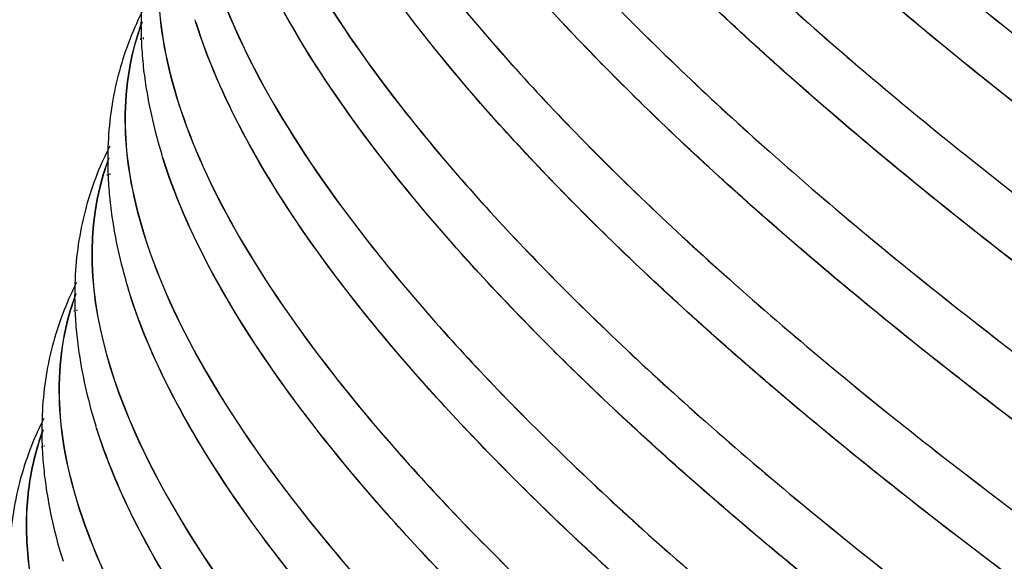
# Model space of a CAD drawing. Header units: inches. Extents: x 0 to 17, y 0 to 11.
# Tile 22 of 37: x 12.9927 to 13.0873, y 6.6043 to 6.6563. Entities that reach past the tile are written whole.
import ezdxf

# ---------------------------------------------------------------- set-up
doc = ezdxf.new("R2010")
doc.units = ezdxf.units.IN
doc.header["$LTSCALE"] = 0.935
doc.header["$MEASUREMENT"] = 0
doc.layers.get('0').update_dxf_attribs({"linetype": 'CONTINUOUS'})

msp = doc.modelspace()

# ---------------------------------------------------------------- linework, layer by layer
at = {"color": 7, "linetype": 'Continuous'}
for p, q in [((13.009679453, 6.6560120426), (13.0096008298, 6.6562668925)), ((13.0034002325, 6.654582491), (13.0033430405, 6.6544383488)), ((13.0034002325, 6.654582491), (13.0033610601, 6.6544331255)), ((13.0040030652, 6.6546379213), (13.003959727, 6.6544966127)), ((13.0040289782, 6.6546349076), (13.0039855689, 6.6544936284)), ((13.0043564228, 6.654500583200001), (13.0043433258, 6.654347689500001)), ((13.0043796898, 6.654498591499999), (13.004366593, 6.654345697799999)), ((13.0044160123, 6.654598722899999), (13.0044214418, 6.6544451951)), ((13.0046027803, 6.654562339), (13.0046002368, 6.65441056)), ((13.0064695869, 6.6430602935), (13.0063913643, 6.643313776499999)), ((13.0002062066, 6.6415197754), (13.0001583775, 6.6413990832)), ((13.0002062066, 6.6415197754), (13.0001735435, 6.6413947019)), ((13.0007987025, 6.6415482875), (13.0007709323, 6.641457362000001)), ((13.0008248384, 6.641545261), (13.000797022, 6.6414543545)), ((13.0011616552, 6.641407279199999), (13.0011532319, 6.641308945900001)), ((13.0011851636, 6.6414052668), (13.0011767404, 6.6413069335)), ((13.0012231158, 6.641536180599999), (13.0012279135, 6.6414065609)), ((13.0014073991, 6.6415004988), (13.0014053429, 6.6413723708)), ((13.0032810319, 6.630067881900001), (13.0032028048, 6.6303205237)), ((12.9976273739, 6.6284871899), (12.9976044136, 6.6284118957)), ((12.9976537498, 6.628484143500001), (12.9976307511, 6.6284088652)), ((12.9979924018, 6.6283453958), (12.9979854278, 6.6282639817)), ((12.9980161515, 6.6283433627), (12.9980091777, 6.628261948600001)), ((12.9980504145, 6.6284454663), (12.998053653, 6.6283627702)), ((12.9982321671, 6.628410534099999), (12.9982309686, 6.628328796)), ((13.0001226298, 6.6170411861), (13.0000440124, 6.6172936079)), ((12.9944763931, 6.6154218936), (12.9944573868, 6.615359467)), ((12.9945030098, 6.6154188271), (12.9944839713, 6.6153564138)), ((12.9948431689, 6.6152794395), (12.9948373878, 6.6152119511)), ((12.9948671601, 6.615277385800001), (12.9948613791, 6.6152098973)), ((12.9948990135, 6.6153811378), (12.9949018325, 6.6153122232)), ((12.9950797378, 6.6153466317), (12.9950788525, 6.615278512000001))]:
    msp.add_line(p, q, dxfattribs=at)
for centre, radius, start, end in [((13.0313649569, 6.6434008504), 0.0301173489, 152.7627477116, 158.2792911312), ((13.027336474, 6.6474059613), 0.0244284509, 159.2714209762, 162.779692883), ((13.0273573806, 6.6473912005), 0.0244271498, 159.2713506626, 162.7498977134), ((13.0424533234, 6.6558795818), 0.0380589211, 182.1599079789, 185.4206835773), ((13.0280711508, 6.630404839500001), 0.029999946, 152.791976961, 158.3145684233), ((13.0240438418, 6.6344005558), 0.0243192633, 159.2717310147, 162.9076718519), ((13.0240649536, 6.6343857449), 0.0243179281, 159.2716557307, 162.8776537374), ((13.0391507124, 6.6428870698), 0.0379516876, 182.2356960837, 185.4665584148), ((13.0247977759, 6.617403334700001), 0.0298806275, 152.8373210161, 158.3482258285), ((13.020768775, 6.6213907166), 0.0242050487, 159.2718414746, 162.9514739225), ((13.0207901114, 6.6213758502), 0.0242036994, 159.2717640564, 162.9212250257), ((13.0358855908, 6.6298970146), 0.0378630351, 182.3223126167, 185.5529824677), ((13.0215423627, 6.6043950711), 0.0297606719, 152.8697263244, 158.3760453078), ((13.0175122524, 6.6083757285), 0.0240894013, 159.2719463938, 162.9922753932), ((13.0175338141, 6.608360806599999), 0.0240880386, 159.2718669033, 162.9617924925), ((13.0326441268, 6.6169017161), 0.0377757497, 182.4115506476, 185.6461623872)]:
    msp.add_arc(centre, radius, start, end, dxfattribs=at)
for points, knots in [([(13.4152063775, 6.6395716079), (13.3908180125, 6.6491589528), (13.343353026, 6.669163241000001), (13.275813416, 6.701712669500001), (13.2149069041, 6.7353824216), (13.1698700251, 6.7643536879), (13.139133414, 6.7873121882), (13.1200180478, 6.8032990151), (13.1040489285, 6.8186144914), (13.0913616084, 6.8331248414), (13.0820508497, 6.8467220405), (13.0761890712, 6.8593576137), (13.0738913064, 6.8710533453), (13.0750325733, 6.8783676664), (13.0762276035, 6.8815249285)], [0, 0, 0, 0, 0.1816115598, 0.356803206, 0.5193574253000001, 0.6636610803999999, 0.7274915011, 0.7851334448, 0.8362557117, 0.8806873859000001, 0.9184922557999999, 0.9501081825, 0.9766040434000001, 1, 1, 1, 1]), ([(13.3896048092, 6.5744963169), (13.3651858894, 6.5840956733), (13.3176011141, 6.6041127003), (13.2497247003, 6.6366449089), (13.1881712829, 6.6703415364), (13.1423325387, 6.699371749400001), (13.1106968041, 6.7224346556), (13.0907402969, 6.7385971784), (13.0738017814, 6.754147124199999), (13.0600213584, 6.7689530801), (13.049500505, 6.782899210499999), (13.0423159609, 6.795917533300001), (13.0385321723, 6.8079834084), (13.038457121, 6.815790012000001), (13.0391096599, 6.8192598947)], [0, 0, 0, 0, 0.1783585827, 0.3507664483, 0.5114444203, 0.6551369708, 0.7192119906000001, 0.7774850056, 0.8296154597, 0.8753940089, 0.9147990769, 0.9480919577, 0.975999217, 1, 1, 1, 1]), ([(13.3775502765, 6.5440721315), (13.3534782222, 6.5535356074), (13.3065935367, 6.5732739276), (13.2397812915, 6.605368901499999), (13.1793273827, 6.6385942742), (13.1344341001, 6.6672057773), (13.1035867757, 6.689912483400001), (13.0842363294, 6.7057855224), (13.0679135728, 6.721031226), (13.0547546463, 6.7355184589), (13.0448574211, 6.7491359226), (13.0382956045, 6.761823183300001), (13.0351465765, 6.7735742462), (13.0355543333, 6.7810890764), (13.0364173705, 6.784389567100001)], [0, 0, 0, 0, 0.1796710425, 0.3532020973, 0.514646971, 0.6586018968, 0.722590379, 0.7806214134, 0.8323580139, 0.877606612, 0.9163747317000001, 0.9489881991, 0.9763027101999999, 1, 1, 1, 1]), ([(13.3775725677, 6.5440640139), (13.3534984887, 6.553527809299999), (13.3066100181, 6.5732668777), (13.239792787, 6.605363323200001), (13.1793352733, 6.6385902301), (13.1344401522, 6.6672030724), (13.1035924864, 6.689910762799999), (13.08424257, 6.7057842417), (13.0679209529, 6.721030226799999), (13.0547637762, 6.735517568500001), (13.0448688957, 6.7491349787), (13.0383100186, 6.7618220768), (13.0351646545, 6.7735729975), (13.0355756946, 6.7810870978), (13.0364402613, 6.784387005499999)], [0, 0, 0, 0, 0.1796803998, 0.3532193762, 0.5146695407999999, 0.6586261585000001, 0.7226139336, 0.7806431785, 0.8323769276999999, 0.8776217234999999, 0.9163853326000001, 0.9489940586, 0.9763045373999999, 1, 1, 1, 1]), ([(13.0392413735, 6.7844467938), (13.0385842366, 6.781093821), (13.0386042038, 6.7735402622), (13.0422115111, 6.761851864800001), (13.0491237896, 6.7492399), (13.0592770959, 6.7357258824), (13.0725980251, 6.721375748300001), (13.0889873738, 6.706300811), (13.1083098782, 6.690629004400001), (13.138959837, 6.6682608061), (13.1833911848, 6.6401006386), (13.2430735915, 6.6074134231), (13.3089027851, 6.5758527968), (13.3550574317, 6.5564349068), (13.3787440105, 6.5471229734)], [0, 0, 0, 0, 0.0239638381, 0.051804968, 0.0850217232, 0.12435646, 0.1700779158, 0.2221650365, 0.2804113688, 0.3444781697, 0.4881998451, 0.6489643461, 0.8214947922, 1, 1, 1, 1]), ([(13.0392539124, 6.784395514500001), (13.0386013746, 6.7810409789), (13.0386309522, 6.7734857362), (13.0422490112, 6.7617973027), (13.0491701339, 6.749185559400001), (13.0593305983, 6.735672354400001), (13.0726569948, 6.721323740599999), (13.0890500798, 6.7062510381), (13.1083745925, 6.690582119), (13.139024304, 6.6682192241), (13.1834513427, 6.6400663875), (13.2431245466, 6.607388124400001), (13.3089406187, 6.5758365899), (13.3550851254, 6.5564241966), (13.3787662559, 6.5471148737)], [0, 0, 0, 0, 0.023970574, 0.051823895, 0.0850543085, 0.1244017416, 0.1701337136, 0.2222285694, 0.2804795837, 0.344547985, 0.4882641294, 0.6490131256, 0.8215209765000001, 1, 1, 1, 1]), ([(13.3790026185, 6.5478062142), (13.357136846, 6.556402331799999), (13.3144035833, 6.5742982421), (13.2531072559, 6.603296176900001), (13.1968106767, 6.633408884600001), (13.1472620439, 6.6636872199), (13.1113724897, 6.6892762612), (13.0874299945, 6.7092927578), (13.0728355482, 6.7230947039), (13.0608909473, 6.7362552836), (13.0516768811, 6.7486947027), (13.0452490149, 6.7603344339), (13.0426841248, 6.768119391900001), (13.0420199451, 6.7717841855)], [0, 0, 0, 0, 0.170661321, 0.3363930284, 0.4923853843, 0.6341837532, 0.7579449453, 0.8121126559, 0.860759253, 0.9037400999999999, 0.9410579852, 0.9729460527, 1, 1, 1, 1]), ([(13.3790248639, 6.547798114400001), (13.3571565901, 6.5563947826), (13.314418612, 6.5742919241), (13.2531159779, 6.6032921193), (13.196814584, 6.6334071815), (13.1472631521, 6.6636876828), (13.1113728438, 6.6892784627), (13.0874312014, 6.7092961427), (13.072838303, 6.723098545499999), (13.0608959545, 6.7362593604), (13.0516848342, 6.748698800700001), (13.0452605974, 6.7603383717), (13.0426989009, 6.7681230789), (13.0420364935, 6.7717875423)], [0, 0, 0, 0, 0.1706728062, 0.3364144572, 0.4924138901, 0.6342153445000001, 0.7579748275, 0.8121397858, 0.8607823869, 0.9037581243, 0.9410700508, 0.9729517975, 1, 1, 1, 1]), ([(13.3848214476, 6.562383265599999), (13.3467148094, 6.577363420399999), (13.2913197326, 6.60150593), (13.2214221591, 6.637232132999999), (13.1744588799, 6.6640027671), (13.1330547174, 6.690610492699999), (13.0981314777, 6.7164493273), (13.0739136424, 6.737813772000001), (13.0586523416, 6.754230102), (13.0524165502, 6.7621197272), (13.0496910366, 6.7659816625)], [0, 0, 0, 0, 0.3103554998, 0.4574069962, 0.5948619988, 0.7199334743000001, 0.8302280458, 0.9239041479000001, 0.9641717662, 1, 1, 1, 1]), ([(13.3833765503, 6.5587821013), (13.3444691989, 6.574077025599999), (13.2880176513, 6.5987684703), (13.217052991, 6.635415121), (13.1697998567, 6.662770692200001), (13.1286232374, 6.6898479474), (13.0989916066, 6.7125098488), (13.0792866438, 6.7301403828), (13.0672403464, 6.7423136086), (13.0573399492, 6.7539431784), (13.0518583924, 6.7617933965), (13.0495521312, 6.765619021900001)], [0, 0, 0, 0, 0.3158529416, 0.4648340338, 0.6032780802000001, 0.7281676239, 0.8369614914, 0.8847248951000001, 0.9278417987, 0.9662505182, 1, 1, 1, 1]), ([(13.0309605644, 6.7615335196), (13.0312327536, 6.7579022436), (13.0330935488, 6.750075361), (13.0387637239, 6.738303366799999), (13.0474004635, 6.7256748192), (13.0589493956, 6.7122596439), (13.0733319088, 6.6981369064), (13.0973038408, 6.6775286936), (13.1337002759, 6.6511135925), (13.1843508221, 6.619806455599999), (13.2422705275, 6.5886008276), (13.3055764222, 6.5585273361), (13.3497875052, 6.539986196), (13.3724297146, 6.5310848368)], [0, 0, 0, 0, 0.0259036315, 0.0564754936, 0.09253226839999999, 0.1344229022, 0.1822133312, 0.2357883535, 0.3591743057, 0.5016203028, 0.6591076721, 0.8269345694, 1, 1, 1, 1]), ([(13.0309795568, 6.761532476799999), (13.0312502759, 6.757901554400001), (13.0331083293, 6.7500749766), (13.0387754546, 6.7383031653), (13.0474097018, 6.725674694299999), (13.0589567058, 6.7122594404), (13.0733378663, 6.698136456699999), (13.0973089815, 6.677527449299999), (13.133705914, 6.6511111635), (13.1843586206, 6.6198025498), (13.2422821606, 6.5885953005), (13.3055931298, 6.5585202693), (13.3498080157, 6.539978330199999), (13.3724522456, 6.531076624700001)], [0, 0, 0, 0, 0.0258995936, 0.0564665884, 0.0925185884, 0.1344050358, 0.1821921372, 0.2357648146, 0.3591491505, 0.5015974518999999, 0.6590904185, 0.8269252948, 1, 1, 1, 1]), ([(13.3749453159, 6.537459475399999), (13.3532475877, 6.545989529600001), (13.3108084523, 6.5637390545), (13.249838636, 6.5924725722), (13.1936494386, 6.6223298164), (13.1439125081, 6.6524101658), (13.1076334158, 6.677867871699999), (13.0831646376, 6.697828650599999), (13.0680473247, 6.711666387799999), (13.0554802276, 6.7249065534), (13.045546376, 6.7374672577), (13.0383053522, 6.7492654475), (13.0350772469, 6.7571842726), (13.0340539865, 6.7609509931)], [0, 0, 0, 0, 0.1684968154, 0.3323360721, 0.486964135, 0.6281458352, 0.7521982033, 0.8068740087, 0.8562689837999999, 0.9002158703, 0.9386735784, 0.9717905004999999, 1, 1, 1, 1]), ([(13.3749677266, 6.537451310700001), (13.3532699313, 6.545980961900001), (13.3108306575, 6.5637296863), (13.249860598, 6.5924620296), (13.1936711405, 6.6223181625), (13.1439339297, 6.6523975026), (13.107654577, 6.6778544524), (13.0831855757, 6.6978147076), (13.0680680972, 6.7116521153), (13.0555008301, 6.724892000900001), (13.0455668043, 6.737452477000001), (13.0383256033, 6.7492504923), (13.0350973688, 6.757169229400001), (13.0340740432, 6.760935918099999)], [0, 0, 0, 0, 0.1684969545, 0.3323362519, 0.4869642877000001, 0.6281459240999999, 0.7521982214, 0.8068739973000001, 0.8562689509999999, 0.9002158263, 0.9386735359, 0.971790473, 1, 1, 1, 1]), ([(13.3704237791, 6.526003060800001), (13.3491672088, 6.534359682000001), (13.3075665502, 6.5517417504), (13.2477334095, 6.579860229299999), (13.1924549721, 6.6090910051), (13.1433236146, 6.6385810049), (13.1073072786, 6.663563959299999), (13.0828293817, 6.683185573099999), (13.0675648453, 6.6968402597), (13.0547411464, 6.7099377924), (13.0444406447, 6.7223959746), (13.0367261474, 6.7341325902), (13.0330779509, 6.7420240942), (13.0318144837, 6.7458010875)], [0, 0, 0, 0, 0.1669299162, 0.3293955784, 0.4830258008, 0.6237430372, 0.7479816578, 0.8030125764, 0.852937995, 0.8975768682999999, 0.9368630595, 0.9708919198, 1, 1, 1, 1]), ([(13.3704464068, 6.525994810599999), (13.3491897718, 6.5343510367), (13.3075889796, 6.5517323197), (13.2477556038, 6.579849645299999), (13.1924769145, 6.6090793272), (13.1433452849, 6.6385683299), (13.1073286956, 6.663550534), (13.0828505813, 6.683171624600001), (13.0675858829, 6.6968259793), (13.0547620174, 6.7099232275), (13.0444613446, 6.722381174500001), (13.0367466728, 6.734117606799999), (13.0330983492, 6.7420090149), (13.0318348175, 6.745785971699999)], [0, 0, 0, 0, 0.1669300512, 0.3293957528, 0.4830259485, 0.6237431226, 0.7479816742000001, 0.8030125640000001, 0.8529379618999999, 0.8975768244, 0.9368630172, 0.9708918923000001, 1, 1, 1, 1]), ([(13.0284688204, 6.7450053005), (13.0291045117, 6.7413217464), (13.0316268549, 6.733488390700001), (13.0380291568, 6.7217715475), (13.0472484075, 6.7092454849), (13.0592287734, 6.695988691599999), (13.0738892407, 6.6820813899), (13.0979711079, 6.661901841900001), (13.1341073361, 6.6360986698), (13.1840294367, 6.605562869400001), (13.2407806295, 6.5751885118), (13.3025916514, 6.5459368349), (13.3456899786, 6.5278858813), (13.3677441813, 6.5192156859)], [0, 0, 0, 0, 0.0269518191, 0.05872747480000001, 0.09593947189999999, 0.1388296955, 0.1874056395, 0.2415249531, 0.3652570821, 0.507111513, 0.6632301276, 0.8291376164, 1, 1, 1, 1]), ([(13.0284859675, 6.745008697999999), (13.0291198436, 6.7413254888), (13.0316389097, 6.7334923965), (13.0380374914, 6.721775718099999), (13.0472537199, 6.7092496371), (13.0592317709, 6.695992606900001), (13.0738906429, 6.6820848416), (13.0979716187, 6.6619040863), (13.1341085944, 6.636099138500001), (13.1840335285, 6.6055611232), (13.2407896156, 6.5751843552), (13.3026070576, 6.5459303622), (13.3457101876, 6.5278781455), (13.3677669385, 6.5192073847)], [0, 0, 0, 0, 0.0269460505, 0.058715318, 0.0959212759, 0.138806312, 0.1873781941, 0.2414947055, 0.3652250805, 0.5070826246, 0.663208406, 0.8291259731, 1, 1, 1, 1]), ([(13.3657324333, 6.5141188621), (13.3445493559, 6.522446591), (13.3030949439, 6.5397692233), (13.2434788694, 6.5677935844), (13.1884144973, 6.5969253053), (13.1394931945, 6.626311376), (13.1036484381, 6.6512038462), (13.0793053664, 6.670751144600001), (13.0641387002, 6.6843489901), (13.0514101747, 6.697388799), (13.0412017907, 6.7097888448), (13.0335756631, 6.721467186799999), (13.0299881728, 6.729318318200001), (13.0287549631, 6.733073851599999)], [0, 0, 0, 0, 0.167085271, 0.3296872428, 0.4834167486, 0.6241806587, 0.7484016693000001, 0.803397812, 0.8532710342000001, 0.8978415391, 0.9370454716, 0.9709831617, 1, 1, 1, 1]), ([(13.3657552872, 6.514110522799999), (13.3445721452, 6.5224378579), (13.3031175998, 6.5397597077), (13.2435012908, 6.5677829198), (13.1884366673, 6.5969135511), (13.1395150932, 6.6262986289), (13.1036700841, 6.6511903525), (13.0793267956, 6.670737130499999), (13.0641599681, 6.6843346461), (13.0514312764, 6.6973741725), (13.041222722, 6.7097739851), (13.0335964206, 6.721452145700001), (13.0300088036, 6.7293031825), (13.0287755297, 6.73305868)], [0, 0, 0, 0, 0.1670854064, 0.3296874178, 0.4834168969, 0.6241807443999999, 0.7484016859, 0.8033977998, 0.8532710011, 0.8978414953, 0.9370454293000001, 0.9709831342, 1, 1, 1, 1]), ([(13.0254220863, 6.7322350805), (13.0260290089, 6.7285743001), (13.0284923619, 6.7207826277), (13.0348096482, 6.709124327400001), (13.0439393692, 6.6966576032), (13.0558260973, 6.6834600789), (13.0703894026, 6.6696115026), (13.094335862, 6.6495091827), (13.1302983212, 6.6238003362), (13.1800059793, 6.5933729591), (13.2365369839, 6.5631020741), (13.2981235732, 6.5339486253), (13.3410702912, 6.515959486), (13.3630481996, 6.507319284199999)], [0, 0, 0, 0, 0.0268728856, 0.05856113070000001, 0.0956905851, 0.1385100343, 0.1870307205, 0.2411120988, 0.364821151, 0.5067189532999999, 0.662935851, 0.8289804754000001, 1, 1, 1, 1]), ([(13.0254395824, 6.7322384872), (13.0260446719, 6.728578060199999), (13.0285047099, 6.720786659), (13.0348182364, 6.7091285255), (13.043944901, 6.696661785), (13.0558292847, 6.683464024), (13.0703909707, 6.6696149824), (13.0943365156, 6.6495114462), (13.1302997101, 6.6238008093), (13.1800102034, 6.5933711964), (13.2365461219, 6.5630978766), (13.2981391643, 6.533942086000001), (13.3410907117, 6.5159516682), (13.363071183, 6.5073108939)], [0, 0, 0, 0, 0.026867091, 0.0585488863, 0.0956722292, 0.1384864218, 0.1870029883, 0.2410815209, 0.3647887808, 0.5066897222, 0.6629138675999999, 0.8289686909, 1, 1, 1, 1]), ([(13.0199248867, 6.7197620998), (13.0189504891, 6.716579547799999), (13.0182712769, 6.7092828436), (13.0210372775, 6.6977812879), (13.027205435, 6.685359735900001), (13.0366878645, 6.6720135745), (13.0494124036, 6.6577975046), (13.0652845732, 6.642819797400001), (13.0841711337, 6.627210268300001), (13.1143794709, 6.6048468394), (13.1584583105, 6.5766514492), (13.2179141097, 6.5438997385), (13.2837094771, 6.512252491), (13.329907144, 6.492794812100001), (13.3536335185, 6.4834672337)], [0, 0, 0, 0, 0.0235565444, 0.050540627, 0.0827610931, 0.1211542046, 0.1660866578, 0.2175866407, 0.2754697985, 0.3394006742, 0.4834985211, 0.6453829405, 0.8195664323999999, 1, 1, 1, 1]), ([(13.0199495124, 6.7197592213), (13.0189735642, 6.716577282), (13.0182909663, 6.7092813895), (13.0210531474, 6.697779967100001), (13.0272182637, 6.6853585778), (13.036698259, 6.672012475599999), (13.0494209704, 6.657796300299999), (13.0652919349, 6.6428183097), (13.0841779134, 6.6272083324), (13.1143865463, 6.6048438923), (13.1584672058, 6.576647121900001), (13.2179266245, 6.5438938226), (13.2837270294, 6.512245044), (13.3299285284, 6.4927865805), (13.3536569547, 6.483458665)], [0, 0, 0, 0, 0.0235549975, 0.05053505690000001, 0.082750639, 0.1211390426, 0.1660674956, 0.2175644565, 0.2754456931, 0.3393757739, 0.4834752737, 0.6453651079, 0.8195567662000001, 1, 1, 1, 1]), ([(13.3610322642, 6.5022115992), (13.3399264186, 6.510508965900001), (13.2986250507, 6.5277689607), (13.2392343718, 6.5556935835), (13.1843888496, 6.584720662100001), (13.1356775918, 6.613998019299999), (13.1000006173, 6.6387964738), (13.0757858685, 6.6582673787), (13.0607100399, 6.671808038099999), (13.0480679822, 6.684790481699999), (13.037941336, 6.6971334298), (13.0303916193, 6.708755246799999), (13.0268551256, 6.7165674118), (13.0256468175, 6.720302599)], [0, 0, 0, 0, 0.1672082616, 0.329918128, 0.4837261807, 0.6245269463, 0.748733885, 0.8037024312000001, 0.8535342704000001, 0.8980506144, 0.9371894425, 0.9710550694, 1, 1, 1, 1]), ([(13.3610553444, 6.502203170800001), (13.3399494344, 6.5105001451), (13.2986479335, 6.527759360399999), (13.2392570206, 6.5556828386), (13.1844112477, 6.5847088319), (13.1356997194, 6.613985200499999), (13.100022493, 6.6387829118), (13.0758075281, 6.658253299), (13.0607315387, 6.6717936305), (13.0480893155, 6.6847757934), (13.0379624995, 6.6971185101), (13.0304126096, 6.7087401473), (13.0268759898, 6.7165522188), (13.0256676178, 6.7202873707)], [0, 0, 0, 0, 0.1672083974, 0.3299183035, 0.4837263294, 0.6245270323, 0.7487339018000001, 0.8037024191, 0.8535342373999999, 0.8980505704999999, 0.9371894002, 0.9710550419, 1, 1, 1, 1]), ([(13.0223251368, 6.7194297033), (13.0229081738, 6.715790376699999), (13.0253215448, 6.7080387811), (13.031564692, 6.6964372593), (13.0406143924, 6.6840286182), (13.0524155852, 6.670889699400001), (13.0668883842, 6.657099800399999), (13.0907058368, 6.637076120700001), (13.1264986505, 6.611464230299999), (13.1759927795, 6.581148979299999), (13.2323002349, 6.5509860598), (13.2936558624, 6.521935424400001), (13.3364455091, 6.5040107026), (13.3583440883, 6.4954016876)], [0, 0, 0, 0, 0.0268085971, 0.0584253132, 0.09548708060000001, 0.1382484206, 0.186723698, 0.2407738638, 0.3644638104, 0.506397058, 0.6626944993, 0.8288515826, 1, 1, 1, 1]), ([(13.0223429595, 6.7194331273), (13.0229241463, 6.7157941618), (13.0253341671, 6.7080428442), (13.0315735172, 6.6964414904), (13.0406201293, 6.684032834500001), (13.0524189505, 6.670893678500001), (13.0668901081, 6.657103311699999), (13.0907066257, 6.637078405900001), (13.1265001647, 6.611464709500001), (13.1759971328, 6.5811472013), (13.2323095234, 6.550981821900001), (13.2936716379, 6.5219288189), (13.3364661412, 6.5040028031), (13.3583672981, 6.495393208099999)], [0, 0, 0, 0, 0.0268027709, 0.05841297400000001, 0.0954685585, 0.1382245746, 0.1866956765, 0.2407429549, 0.3644310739, 0.506367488, 0.6626722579, 0.828839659, 1, 1, 1, 1]), ([(13.3563245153, 6.4902845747), (13.3352978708, 6.498550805), (13.2941530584, 6.5157464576), (13.2349918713, 6.543568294), (13.1803670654, 6.572487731), (13.1318647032, 6.601653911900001), (13.0963521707, 6.6263566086), (13.0722608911, 6.6457502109), (13.0572709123, 6.6592337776), (13.0447092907, 6.6721593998), (13.0346573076, 6.6844462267), (13.0271759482, 6.6960129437), (13.023683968, 6.7037872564), (13.0224970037, 6.707502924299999)], [0, 0, 0, 0, 0.1673100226, 0.3301091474, 0.483982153, 0.6248133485, 0.7490085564, 0.8039542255, 0.8537517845, 0.8982232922, 0.9373082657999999, 0.9711143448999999, 1, 1, 1, 1]), ([(13.356347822, 6.4902760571), (13.3353211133, 6.4985418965), (13.2941761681, 6.5157367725), (13.2350147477, 6.5435574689), (13.1803896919, 6.572475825), (13.1318870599, 6.6016410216), (13.0963742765, 6.6263429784), (13.0722827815, 6.6457360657), (13.0572926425, 6.6592193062), (13.044730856, 6.672144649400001), (13.0346787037, 6.6844312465), (13.0271971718, 6.695997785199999), (13.0237050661, 6.703772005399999), (13.0225180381, 6.7074876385)], [0, 0, 0, 0, 0.1673101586, 0.3301093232, 0.4839823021, 0.6248134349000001, 0.7490085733, 0.8039542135, 0.8537517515, 0.8982232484, 0.9373082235, 0.9711143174, 1, 1, 1, 1]), ([(13.0167652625, 6.7066910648), (13.0157977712, 6.7035224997), (13.0151268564, 6.6962587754), (13.0178857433, 6.684810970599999), (13.0240297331, 6.6724475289), (13.0334716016, 6.6591640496), (13.0461395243, 6.645015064), (13.0619394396, 6.6301083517), (13.0807387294, 6.614573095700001), (13.1108056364, 6.592316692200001), (13.1546759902, 6.5642565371), (13.2138487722, 6.5316620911), (13.2793293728, 6.5001669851), (13.3253055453, 6.480802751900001), (13.3489180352, 6.4715199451)], [0, 0, 0, 0, 0.0235588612, 0.0505488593, 0.082776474, 0.1211764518, 0.1661147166, 0.2176190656, 0.2755049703, 0.3394369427, 0.4835322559, 0.645408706, 0.8195803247, 1, 1, 1, 1]), ([(13.0167901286, 6.7066881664), (13.0158210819, 6.703520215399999), (13.015146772, 6.6962573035), (13.0179018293, 6.6848096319), (13.0240427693, 6.672446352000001), (13.0334821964, 6.6591629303), (13.046148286, 6.6450138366), (13.0619469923, 6.6301068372), (13.0807456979, 6.6145711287), (13.1108129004, 6.5923137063), (13.1546850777, 6.5642521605), (13.2138614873, 6.5316561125), (13.2793471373, 6.500159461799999), (13.3253271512, 6.4807944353), (13.3489416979, 6.4715112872)], [0, 0, 0, 0, 0.023557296, 0.0505432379, 0.0827659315, 0.121161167, 0.1660954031, 0.2175967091, 0.2754806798, 0.3394118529, 0.483508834, 0.6453907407, 0.8195705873, 1, 1, 1, 1]), ([(13.3516110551, 6.4783426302), (13.3306661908, 6.4865767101), (13.2896826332, 6.5037058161), (13.2307567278, 6.531421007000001), (13.1763560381, 6.560228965), (13.1280627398, 6.5892806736), (13.0927122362, 6.6138851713), (13.0687401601, 6.6332000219), (13.053831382, 6.6466262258), (13.0413444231, 6.659495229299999), (13.0313602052, 6.6717265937), (13.0239392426, 6.683239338), (13.0204852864, 6.6909767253), (13.0193160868, 6.6946736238)], [0, 0, 0, 0, 0.167389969, 0.33025921, 0.4841832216, 0.625038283, 0.7492242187, 0.8041518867, 0.8539224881, 0.8983587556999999, 0.9374014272, 0.9711607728, 1, 1, 1, 1]), ([(13.3516345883, 6.4783340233), (13.33068966, 6.4865677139), (13.2897059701, 6.5036960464), (13.2307798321, 6.5314101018), (13.1763788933, 6.5602169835), (13.1280853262, 6.589267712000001), (13.0927345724, 6.613871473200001), (13.0687622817, 6.6331858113), (13.0538533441, 6.6466116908), (13.0413662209, 6.6594804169), (13.0313818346, 6.6717115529), (13.0239607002, 6.6832241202), (13.020506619, 6.6909614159), (13.019337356, 6.694658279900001)], [0, 0, 0, 0, 0.1673901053, 0.3302593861, 0.484183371, 0.6250383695, 0.7492242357, 0.8041518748, 0.8539224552, 0.8983587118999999, 0.9374013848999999, 0.9711607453, 1, 1, 1, 1]), ([(13.0135786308, 6.693631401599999), (13.0126175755, 6.6904767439), (13.0119540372, 6.6832456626), (13.0147050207, 6.671850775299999), (13.0208244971, 6.6595445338), (13.0302258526, 6.646322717), (13.0428375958, 6.6322396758), (13.0585660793, 6.6174027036), (13.0772792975, 6.6019403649), (13.1072070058, 6.579788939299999), (13.1508724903, 6.551861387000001), (13.2097674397, 6.519421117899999), (13.2749392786, 6.488075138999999), (13.3206982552, 6.4688025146), (13.3441990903, 6.459563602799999)], [0, 0, 0, 0, 0.0235608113, 0.0505557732, 0.0827893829, 0.1211951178, 0.1661382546, 0.2176462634, 0.27553447, 0.3394673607, 0.4835605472, 0.6454303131, 0.8195919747, 1, 1, 1, 1]), ([(13.0136037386, 6.6936284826), (13.0126411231, 6.690474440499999), (13.01197418, 6.683244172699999), (13.0147213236, 6.671849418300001), (13.0208377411, 6.6595433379), (13.030236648, 6.646321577), (13.0428465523, 6.6322384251), (13.0585738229, 6.6174011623), (13.0772864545, 6.6019383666), (13.107214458, 6.5797859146), (13.1508817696, 6.551856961), (13.2097803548, 6.5194150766), (13.2749572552, 6.488067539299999), (13.3207200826, 6.4687941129), (13.3442229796, 6.4595548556)], [0, 0, 0, 0, 0.0235592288, 0.0505501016, 0.08277875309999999, 0.1211797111, 0.1661187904, 0.2176237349, 0.2755099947, 0.3394420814, 0.4835369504, 0.6454122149, 0.8195821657, 1, 1, 1, 1]), ([(13.3468933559, 6.4663896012), (13.3260330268, 6.4745904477), (13.2852157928, 6.491650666), (13.2265315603, 6.5192551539), (13.1723590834, 6.547947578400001), (13.1242758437, 6.5768812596), (13.0890857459, 6.601384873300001), (13.065229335, 6.6206192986), (13.0503977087, 6.633987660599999), (13.0379802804, 6.646800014), (13.028057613, 6.658976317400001), (13.0206898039, 6.6704359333), (13.0172679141, 6.6781371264), (13.0161131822, 6.681815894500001)], [0, 0, 0, 0, 0.1674495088, 0.3303709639, 0.4843329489, 0.6252057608, 0.7493847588, 0.8042990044, 0.8540495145, 0.8984595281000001, 0.9374706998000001, 0.9711952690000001, 1, 1, 1, 1]), ([(13.3469171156, 6.466380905), (13.3260567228, 6.4745813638), (13.2852393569, 6.491640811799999), (13.2265548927, 6.5192441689), (13.1723821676, 6.547935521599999), (13.1242986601, 6.5768682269), (13.089108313, 6.6013711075), (13.0652516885, 6.6206050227), (13.0504199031, 6.633973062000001), (13.0380023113, 6.6467851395), (13.028079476, 6.658961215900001), (13.0207114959, 6.6704206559), (13.0172894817, 6.6781217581), (13.0161346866, 6.681800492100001)], [0, 0, 0, 0, 0.1674496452, 0.3303711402, 0.4843330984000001, 0.6252058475, 0.7493847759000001, 0.8042989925, 0.8540494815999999, 0.8984594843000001, 0.9374706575, 0.9711952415, 1, 1, 1, 1]), ([(13.0103750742, 6.680580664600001), (13.009420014, 6.677439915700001), (13.0087629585, 6.6702413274), (13.0115051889, 6.658898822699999), (13.0175996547, 6.6466491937), (13.0269603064, 6.633488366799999), (13.0395159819, 6.619470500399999), (13.0551734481, 6.604702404), (13.0738013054, 6.5893120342), (13.1035912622, 6.567264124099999), (13.1470543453, 6.539467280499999), (13.205675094, 6.5071789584), (13.2705424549, 6.4759799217), (13.3160873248, 6.4567975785), (13.3394781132, 6.4476019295)], [0, 0, 0, 0, 0.0235623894, 0.0505613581, 0.0827998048, 0.1212101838, 0.1661572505, 0.2176682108, 0.2755582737, 0.3394919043, 0.4835833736, 0.645447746, 0.8196013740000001, 1, 1, 1, 1]), ([(13.0104004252, 6.680577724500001), (13.0094438, 6.6774375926), (13.0087833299, 6.6702398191), (13.0115217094, 6.6588974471), (13.0176131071, 6.6466479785), (13.0269713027, 6.633487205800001), (13.0395251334, 6.619469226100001), (13.0551813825, 6.6047008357), (13.0738086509, 6.589310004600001), (13.1035989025, 6.5672610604), (13.1470638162, 6.5394628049), (13.2056882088, 6.507172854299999), (13.2705606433, 6.4759722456), (13.3161093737, 6.456789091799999), (13.3395022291, 6.447593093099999)], [0, 0, 0, 0, 0.0235607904, 0.0505556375, 0.0827890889, 0.121194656, 0.166137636, 0.2176455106, 0.2755336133, 0.3394664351, 0.4835596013, 0.6454295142, 0.8195914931, 1, 1, 1, 1]), ([(13.3421728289, 6.454429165), (13.3214001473, 6.4625955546), (13.2807550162, 6.479584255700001), (13.2223199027, 6.507073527), (13.1683807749, 6.535645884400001), (13.1205096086, 6.5644574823), (13.0854791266, 6.5888570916), (13.061735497, 6.6080090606), (13.0469774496, 6.6213188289), (13.0346248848, 6.6340742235), (13.0247580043, 6.646195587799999), (13.0174365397, 6.6576026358), (13.014041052, 6.6652681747), (13.0128976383, 6.6689293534)], [0, 0, 0, 0, 0.1674891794, 0.3304454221, 0.484432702, 0.6253173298, 0.74949169, 0.8043969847, 0.854134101, 0.8985266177, 0.9375168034, 0.9712182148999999, 1, 1, 1, 1]), ([(13.3421968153, 6.4544203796), (13.3214240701, 6.4625863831), (13.2807788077, 6.4795743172), (13.2223434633, 6.5070624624), (13.1684040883, 6.5356337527), (13.1205326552, 6.564444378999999), (13.085501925, 6.5888432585), (13.0617580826, 6.6079947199), (13.0469998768, 6.621304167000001), (13.0346471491, 6.634059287), (13.0247801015, 6.646180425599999), (13.0174584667, 6.6575872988), (13.0140628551, 6.6652527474), (13.0129193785, 6.6689138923)], [0, 0, 0, 0, 0.167489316, 0.3304455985, 0.4844328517, 0.6253174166, 0.7494917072, 0.8043969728, 0.8541340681, 0.8985265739, 0.9375167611, 0.9712181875, 1, 1, 1, 1]), ([(13.0071650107, 6.6675365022), (13.0062155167, 6.6644097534), (13.0055640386, 6.6572437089), (13.0082965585, 6.6459533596), (13.0143653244, 6.6337600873), (13.0236848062, 6.6206599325), (13.0361841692, 6.6067068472), (13.051770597, 6.5920071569), (13.0703132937, 6.576688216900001), (13.0999661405, 6.5547429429), (13.1432281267, 6.527075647), (13.2015767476, 6.494937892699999), (13.2661421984, 6.4638844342), (13.3114748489, 6.4447915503), (13.3347565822, 6.435638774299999)], [0, 0, 0, 0, 0.0235635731, 0.050565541, 0.0828076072, 0.1212214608, 0.1661714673, 0.2176846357, 0.2755760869, 0.3395102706, 0.4836004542, 0.6454607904, 0.819608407, 1, 1, 1, 1]), ([(13.0071906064, 6.6675335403), (13.0062395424, 6.6644074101), (13.0055846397, 6.657242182), (13.0083132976, 6.6459519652), (13.014378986, 6.6337588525), (13.0236960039, 6.6206587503), (13.0361935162, 6.6067055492), (13.0517787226, 6.5920055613), (13.0703208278, 6.576686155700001), (13.099973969, 6.5547398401), (13.143237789, 6.5270711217), (13.2015900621, 6.4949317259), (13.2661605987, 6.4638766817), (13.3114971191, 6.4447829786), (13.3347809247, 6.435629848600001)], [0, 0, 0, 0, 0.0235619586, 0.0505597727, 0.0827968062, 0.1212058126, 0.1661517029, 0.2176617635, 0.2755512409, 0.3394846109, 0.4835765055, 0.6454424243, 0.8195984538, 1, 1, 1, 1]), ([(13.0065464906, 6.6674780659), (13.0057526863, 6.6654623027), (13.0045905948, 6.661204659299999), (13.0043425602, 6.6568057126), (13.0044160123, 6.654598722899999)], [0, 0, 0, 0, 0.4952247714, 1, 1, 1, 1]), ([(13.3374508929, 6.4424650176), (13.3167695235, 6.4505955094), (13.276303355, 6.4675096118), (13.2181263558, 6.4948784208), (13.1644271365, 6.523325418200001), (13.1167713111, 6.5520101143), (13.0819005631, 6.576301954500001), (13.0582674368, 6.595368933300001), (13.0435797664, 6.608619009), (13.0312877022, 6.621316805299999), (13.0214710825, 6.633383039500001), (13.0141893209, 6.644737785), (13.010814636, 6.6523680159), (13.0096794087, 6.6560120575)], [0, 0, 0, 0, 0.1675086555, 0.3304819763, 0.4844816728, 0.6253720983, 0.7495441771, 0.8044450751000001, 0.8541756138, 0.8985595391, 0.9375394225, 0.9712294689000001, 1, 1, 1, 1]), ([(13.3374751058, 6.442456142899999), (13.3167936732, 6.4505862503), (13.2763273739, 6.467499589), (13.2181501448, 6.494867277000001), (13.1644506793, 6.523313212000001), (13.1167945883, 6.551996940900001), (13.0819235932, 6.5762880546), (13.0582902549, 6.5953545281), (13.0436024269, 6.608604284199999), (13.0313102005, 6.6213018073), (13.0214934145, 6.633367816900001), (13.0142114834, 6.6447223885), (13.0108366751, 6.6523525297), (13.0097013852, 6.6559965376)], [0, 0, 0, 0, 0.1675087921, 0.3304821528, 0.4844818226, 0.6253721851, 0.7495441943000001, 0.8044450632, 0.8541755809, 0.8985594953, 0.9375393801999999, 0.9712294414, 1, 1, 1, 1]), ([(13.0033430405, 6.6544383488), (13.0025479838, 6.6524194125), (13.0013864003, 6.6481536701), (13.0011451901, 6.643746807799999), (13.0012231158, 6.641536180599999)], [0, 0, 0, 0, 0.4951895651, 1, 1, 1, 1]), ([(13.003959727, 6.6544966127), (13.0030153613, 6.6513840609), (13.0023684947, 6.644250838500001), (13.0050901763, 6.6330127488), (13.0111323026, 6.6208759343), (13.0204098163, 6.607836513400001), (13.0328522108, 6.593948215), (13.0483670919, 6.579316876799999), (13.0668242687, 6.5640692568), (13.0963397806, 6.5422263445), (13.1394007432, 6.5146881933), (13.197477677, 6.4827005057), (13.2617420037, 6.4517921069), (13.3068630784, 6.4327883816), (13.3300361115, 6.423678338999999)], [0, 0, 0, 0, 0.0235643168, 0.05056816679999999, 0.08281250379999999, 0.1212285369, 0.1661803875, 0.2176949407, 0.2755872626, 0.3395217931, 0.4836111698, 0.6454689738, 0.8196128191, 1, 1, 1, 1]), ([(13.0039855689, 6.6544936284), (13.0030396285, 6.651381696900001), (13.0023893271, 6.6442492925), (13.0051071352, 6.633011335), (13.0111461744, 6.620874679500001), (13.0204212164, 6.6078353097), (13.032861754, 6.593946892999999), (13.0483754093, 6.5793152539), (13.066831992, 6.5640671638), (13.0963477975, 6.5422232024), (13.1394105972, 6.5146836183), (13.1974911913, 6.482694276), (13.2617606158, 6.4517842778), (13.30688557, 6.4327797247), (13.3300606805, 6.423669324)], [0, 0, 0, 0, 0.023562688, 0.0505623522, 0.0828016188, 0.121212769, 0.1661604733, 0.2176718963, 0.2755622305, 0.3394959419, 0.4835870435, 0.6454504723, 0.8196027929, 1, 1, 1, 1]), ([(13.0045646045, 6.6522842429), (13.004634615, 6.6515444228), (13.0050089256, 6.6485119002), (13.0057157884, 6.6455245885), (13.0063912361, 6.6433141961)], [0, 0, 0, 0, 0.2432953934, 1, 1, 1, 1]), ([(13.332729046, 6.4305010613), (13.3121434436, 6.438593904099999), (13.2718646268, 6.455429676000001), (13.2139568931, 6.482671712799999), (13.1605060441, 6.5109869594), (13.1130703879, 6.539538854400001), (13.0783605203, 6.563718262), (13.0548361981, 6.5826970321), (13.0402159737, 6.5958858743), (13.0279801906, 6.6085250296), (13.0182083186, 6.620535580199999), (13.0109595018, 6.6318379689), (13.0075998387, 6.6394330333), (13.0064695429, 6.643060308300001)], [0, 0, 0, 0, 0.1675066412, 0.3304781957, 0.4844766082, 0.6253664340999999, 0.7495387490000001, 0.8044401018, 0.8541713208, 0.8985561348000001, 0.9375370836, 0.9712283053, 1, 1, 1, 1]), ([(13.3327534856, 6.4304920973), (13.3121678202, 6.4385845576), (13.2718888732, 6.455419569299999), (13.2139809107, 6.4826604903), (13.1605298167, 6.5109746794), (13.113093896, 6.539525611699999), (13.0783837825, 6.5637042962), (13.0548592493, 6.582682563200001), (13.040238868, 6.5958710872), (13.0280029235, 6.608509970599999), (13.0182308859, 6.6205202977), (13.0109819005, 6.6318225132), (13.0076221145, 6.6394174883), (13.0064917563, 6.643044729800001)], [0, 0, 0, 0, 0.1675067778, 0.3304783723, 0.4844767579, 0.625366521, 0.7495387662, 0.8044400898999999, 0.8541712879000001, 0.8985560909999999, 0.9375370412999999, 0.9712282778, 1, 1, 1, 1]), ([(13.0007709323, 6.641457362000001), (12.9968901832, 6.6286620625), (13.0064338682, 6.6089508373), (13.0209290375, 6.5906321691), (13.032476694, 6.5783220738), (13.0462496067, 6.5655956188), (13.0564295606, 6.5571869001), (13.0618660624, 6.552898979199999)], [0, 0, 0, 0, 0.3608917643, 0.4932478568, 0.6440258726, 0.8131148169, 1, 1, 1, 1]), ([(13.000797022, 6.6414543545), (12.9969103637, 6.6286636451), (13.0064469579, 6.6089508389), (13.0209373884, 6.590634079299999), (13.0324822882, 6.578324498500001), (13.0462527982, 6.565598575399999), (13.0564312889, 6.557190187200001), (13.0618671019, 6.552902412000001)], [0, 0, 0, 0, 0.3608742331, 0.4932283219, 0.6440082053, 0.8131035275, 1, 1, 1, 1]), ([(13.0001583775, 6.6413990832), (12.9993603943, 6.6393726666), (12.9981978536, 6.6350891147), (12.9979660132, 6.630664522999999), (12.9980504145, 6.6284454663)], [0, 0, 0, 0, 0.4951363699, 1, 1, 1, 1]), ([(13.0013716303, 6.6392716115), (13.0014420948, 6.6385333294), (13.0018181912, 6.635507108), (13.0025264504, 6.6325263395), (13.003202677, 6.630320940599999)], [0, 0, 0, 0, 0.2432888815, 1, 1, 1, 1]), ([(13.3280089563, 6.4185416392), (13.3075247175, 6.4265946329), (13.2674438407, 6.4433473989), (13.2098195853, 6.470454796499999), (13.1566281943, 6.4986303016), (13.1094195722, 6.527041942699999), (13.0748729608, 6.5511029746), (13.0514563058, 6.569989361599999), (13.0369007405, 6.5831148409), (13.0247169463, 6.5956937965), (13.0149840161, 6.6076476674), (13.0077608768, 6.618897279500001), (13.0044099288, 6.6264570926), (13.0032809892, 6.6300678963)], [0, 0, 0, 0, 0.1674804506, 0.3304290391, 0.4844107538, 0.6252927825, 0.7494681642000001, 0.8043754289, 0.8541154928, 0.8985118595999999, 0.9375066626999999, 0.9712131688, 1, 1, 1, 1]), ([(13.3280336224, 6.418532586), (13.307549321, 6.4265851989), (13.2674683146, 6.4433372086), (13.2098438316, 6.470443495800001), (13.1566521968, 6.498617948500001), (13.1094433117, 6.527028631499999), (13.0748964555, 6.5510889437), (13.0514795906, 6.56997483), (13.0369238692, 6.5830999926), (13.0247399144, 6.5956786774), (13.0150068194, 6.607632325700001), (13.0077835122, 6.618881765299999), (13.004432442, 6.626441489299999), (13.0033034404, 6.6300522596)], [0, 0, 0, 0, 0.1674805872, 0.3304292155, 0.4844109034, 0.6252928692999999, 0.7494681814, 0.804375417, 0.8541154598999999, 0.8985118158, 0.9375066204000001, 0.9712131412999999, 1, 1, 1, 1]), ([(12.9970254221, 6.6284282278), (12.9962160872, 6.6263889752), (12.9950385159, 6.6220745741), (12.994809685, 6.6176163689), (12.9948990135, 6.6153811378)], [0, 0, 0, 0, 0.4951445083, 1, 1, 1, 1]), ([(12.9976044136, 6.6284118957), (12.9966696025, 6.625328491), (12.9960302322, 6.6182623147), (12.9987277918, 6.6071303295), (13.004714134, 6.5951081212), (13.0139050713, 6.582191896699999), (13.0262307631, 6.568434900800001), (13.0415996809, 6.553941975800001), (13.0598828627, 6.5388386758), (13.0891196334, 6.517202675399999), (13.1317733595, 6.489925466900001), (13.1893005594, 6.4582409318), (13.2529561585, 6.427625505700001), (13.297649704, 6.408801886), (13.3206031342, 6.3997781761)], [0, 0, 0, 0, 0.0235649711, 0.0505704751, 0.0828168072, 0.1212347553, 0.166188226, 0.2177039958, 0.2755970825, 0.3395319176, 0.4836205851, 0.645476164, 0.8196166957, 1, 1, 1, 1]), ([(12.9976307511, 6.6284088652), (12.9966943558, 6.625326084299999), (12.9960515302, 6.6182607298), (12.9987451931, 6.6071288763), (13.004728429, 6.595106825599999), (13.0139168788, 6.582190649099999), (13.0262407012, 6.5684335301), (13.0416083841, 6.5539402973), (13.0598909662, 6.5388365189), (13.0891280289, 6.5171994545), (13.1317835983, 6.4899207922), (13.1893144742, 6.4582345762), (13.2529751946, 6.4276175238), (13.2976726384, 6.4087930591), (13.3206281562, 6.3997689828)], [0, 0, 0, 0, 0.0235633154, 0.0505645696, 0.0828057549, 0.121218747, 0.1661680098, 0.2176806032, 0.2755716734, 0.339505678, 0.4835960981, 0.6454573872, 0.8196065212, 1, 1, 1, 1]), ([(12.9982002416, 6.6262331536), (12.9982717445, 6.6254957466), (12.9986521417, 6.6224730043), (12.9993646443, 6.6194962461), (13.0000438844, 6.617294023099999)], [0, 0, 0, 0, 0.2432688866, 1, 1, 1, 1]), ([(13.3232922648, 6.4065910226), (13.3029145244, 6.4146021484), (13.263041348, 6.4312676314), (13.2057138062, 6.458233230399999), (13.1527924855, 6.4862616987), (13.1058179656, 6.514526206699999), (13.0714376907, 6.538463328), (13.0481286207, 6.557253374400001), (13.0336360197, 6.57031335), (13.0215012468, 6.5828304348), (13.0118030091, 6.5947264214), (13.0046000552, 6.6059225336), (13.0012529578, 6.6134467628), (13.0001225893, 6.6170411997)], [0, 0, 0, 0, 0.1674348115, 0.3303433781, 0.4842959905, 0.6251644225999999, 0.7493451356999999, 0.8042626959, 0.8540181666, 0.8984346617, 0.9374536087, 0.9711867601, 1, 1, 1, 1]), ([(13.3233171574, 6.4065818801), (13.3029393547, 6.4145926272), (13.2630660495, 6.4312573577), (13.2057382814, 6.458221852), (13.1528167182, 6.4862492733), (13.1058419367, 6.514512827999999), (13.0714614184, 6.538449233), (13.0481521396, 6.557238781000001), (13.0336593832, 6.5702984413), (13.0215244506, 6.5828152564), (13.011826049, 6.5947110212), (13.004622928, 6.6059069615), (13.0012757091, 6.613431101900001), (13.0001452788, 6.6170255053)], [0, 0, 0, 0, 0.1674349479, 0.3303435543, 0.4842961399, 0.6251645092, 0.7493451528, 0.804262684, 0.8540181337, 0.8984346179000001, 0.9374535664, 0.9711867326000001, 1, 1, 1, 1]), ([(12.9938761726, 6.615362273), (12.9930679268, 6.613322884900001), (12.9918943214, 6.6090073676), (12.9916728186, 6.6045488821), (12.9917662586, 6.6023138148)], [0, 0, 0, 0, 0.4951126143, 1, 1, 1, 1]), ([(12.9944573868, 6.615359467), (12.9938963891, 6.6135079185), (12.9932009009, 6.6095295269), (12.9934918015, 6.6032343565), (12.9950636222, 6.5965344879), (12.9990562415, 6.5865375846), (13.0075300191, 6.5731456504), (13.0161972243, 6.5631360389), (13.0212093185, 6.5578760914)], [0, 0, 0, 0, 0.08795465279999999, 0.1817096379, 0.2846767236, 0.3993573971, 0.6696913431, 1, 1, 1, 1]), ([(12.9944839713, 6.6153564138), (12.9939220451, 6.613505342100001), (12.9932245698, 6.6095278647), (12.9935125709, 6.603233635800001), (12.9950815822, 6.5965346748), (12.9990703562, 6.586539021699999), (13.0075396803, 6.573148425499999), (13.0162037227, 6.5631399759), (13.021214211, 6.557880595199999)], [0, 0, 0, 0, 0.0879649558, 0.1817225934, 0.284687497, 0.3993637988, 0.6696897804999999, 1, 1, 1, 1]), ([(12.9950516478, 6.61318516), (12.995124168, 6.6124497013), (12.9955085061, 6.6094349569), (12.9962239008, 6.6064666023), (12.9969047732, 6.604270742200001)], [0, 0, 0, 0, 0.2432587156, 1, 1, 1, 1])]:
    msp.add_open_spline(points, degree=3, knots=knots, dxfattribs=at)

doc.saveas('drawing.dxf')
